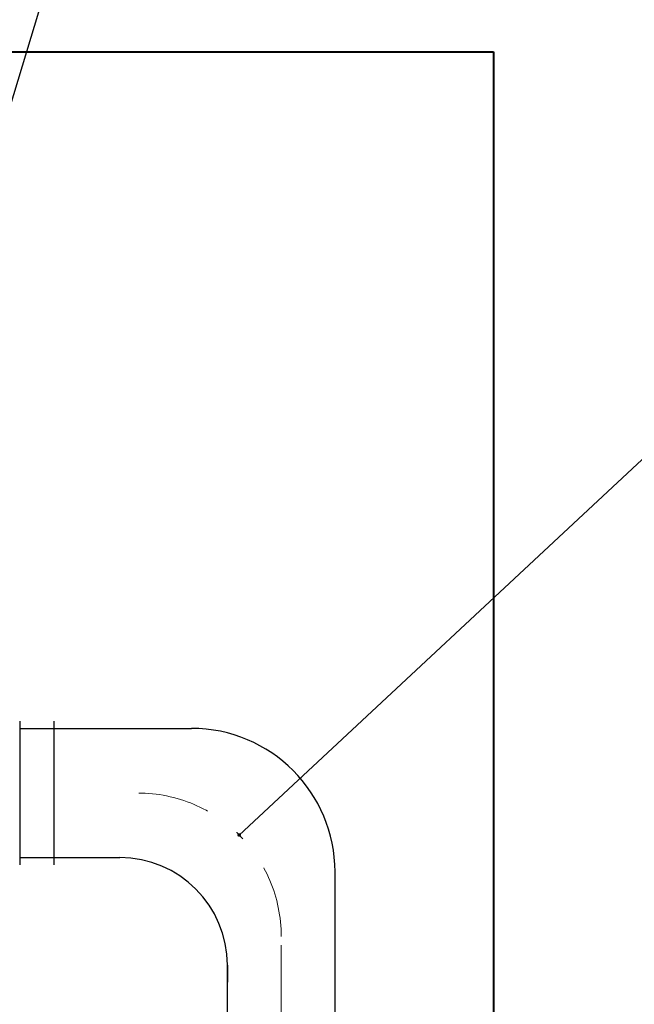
# Model space of a CAD drawing. Extents: x 34439 to 126910, y -74890 to 17912.
# Tile 255 of 256: x 121693 to 121865, y -33895 to -33621. Entities that reach past the tile are written whole.
import ezdxf
from ezdxf.lldxf.tags import DXFTag

# ---------------------------------------------------------------- set-up
doc = ezdxf.new("R2010")
doc.units = 0
doc.header["$MEASUREMENT"] = 0
doc.linetypes.add('DASHDOT', pattern=[8.5, 4, -2, 0.5, -2])
doc.linetypes.add('IS_osie_v002', pattern=[10.01, 6, -2, 0.01, -2])
doc.layers.add('gaz', color=1, linetype='Continuous', lineweight=30)
doc.layers.add('WYMIARY-I-OPISY', color=3, linetype='Continuous', lineweight=9)
doc.styles.get("Standard").update_dxf_attribs({"font": 'ARIALN.TTF'})
tags = doc.linetypes.add('HIDDEN', pattern=[0.375, 0.25, -0.125]).pattern_tags.tags
tags[6:7] = [DXFTag(74, 4), DXFTag(75, 0), DXFTag(340, '0'), DXFTag(46, 1.0), DXFTag(50, 0.0), DXFTag(44, 0.0), DXFTag(45, 0.0)]
tags[4:5] = [DXFTag(74, 4), DXFTag(75, 0), DXFTag(340, '0'), DXFTag(46, 1.0), DXFTag(50, 0.0), DXFTag(44, 0.0), DXFTag(45, 0.0)]
doc.dimstyles.new('zewn', dxfattribs={"dimtxt": 10, "dimasz": 7, "dimexe": 1.25, "dimexo": 10, "dimgap": 3, "dimtad": 1, "dimdec": 0, "dimtxsty": 'Standard', "dimblk": 'ARCHTICK', "dimcen": 10, "dimadec": 0, "dimazin": 0, "dimtfac": 1, "dimtdec": 0, "dimtmove": 0, "dimatfit": 3, "dimfxl": 1, "dimarcsym": 0})

# ---------------------------------------------------------------- blocks, each defined once
blk = doc.blocks.new('_ArchTick')
at = {"color": 0, "linetype": 'ByBlock', "const_width": 0.15}
blk.add_lwpolyline([(-0.5, -0.5), (0.5, 0.5)], dxfattribs=at)

msp = doc.modelspace()

# ---------------------------------------------------------------- linework, layer by layer
at = {"layer": 'gaz'}
for p, q in [((121693.4, -33816.31), (121693.4, -33856.31)), ((121693.4, -33816.31), (121693.4, -33856.31)), ((121702.9, -33816.31), (121702.9, -33856.31)), ((121702.9, -33816.31), (121702.9, -33856.31)), ((121693.4, -33818.31), (121731.81, -33818.31)), ((121702.9, -33818.31), (121741.31, -33818.31)), ((121693.4, -33854.31), (121711.81, -33854.31)), ((121702.9, -33854.31), (121721.31, -33854.31)), ((121781.31, -34027.81), (121781.31, -33858.31)), ((121751.31, -34027.81), (121751.31, -33884.31)), ((121751.31, -33884.31), (121751.31, -33889.07))]:
    msp.add_line(p, q, dxfattribs=at)
for centre, radius in [((121741.31, -33858.31), 40), ((121721.31, -33884.31), 30)]:
    msp.add_arc(centre, radius, 0, 90, dxfattribs=at)
at = {"layer": 'WYMIARY-I-OPISY', "linetype": 'HIDDEN', "lineweight": 40, "ltscale": 10}
for p, q in [((121225.45, -33629.74), (121825.45, -33629.74)), ((121825.45, -33629.74), (121825.45, -34084.52))]:
    msp.add_line(p, q, dxfattribs=at)
at = {"layer": 'WYMIARY-I-OPISY', "linetype": 'IS_osie_v002', "ltscale": 5}
msp.add_line((121766.31, -34059), (121766.31, -33876.31), dxfattribs=at)
at = {"layer": 'WYMIARY-I-OPISY', "linetype": 'DASHDOT', "ltscale": 5}
msp.add_arc((121726.31, -33876.31), 40, 0, 90, dxfattribs=at)

# ---------------------------------------------------------------- leaders
at = {"layer": 'WYMIARY-I-OPISY', "annotation_type": 0, "has_hookline": 1, "hookline_direction": 0}
for points, text_width in [([(121637.71, -33819.74), (121721.44, -33543.72), (121725.44, -33543.72)], 53.68), ([(121754.59, -33848.02), (121966.25, -33650.85), (121970.25, -33650.85)], 56.75), ([(121777.31, -34025.95), (121988.96, -33828.77), (121992.96, -33828.77)], 53)]:
    msp.add_leader(points, dimstyle='zewn', override={"dimasz": 4, "dimtad": 0, "dimldrblk": 'DotSmall'}, dxfattribs=dict(at, text_width=text_width))

doc.saveas('drawing.dxf')
